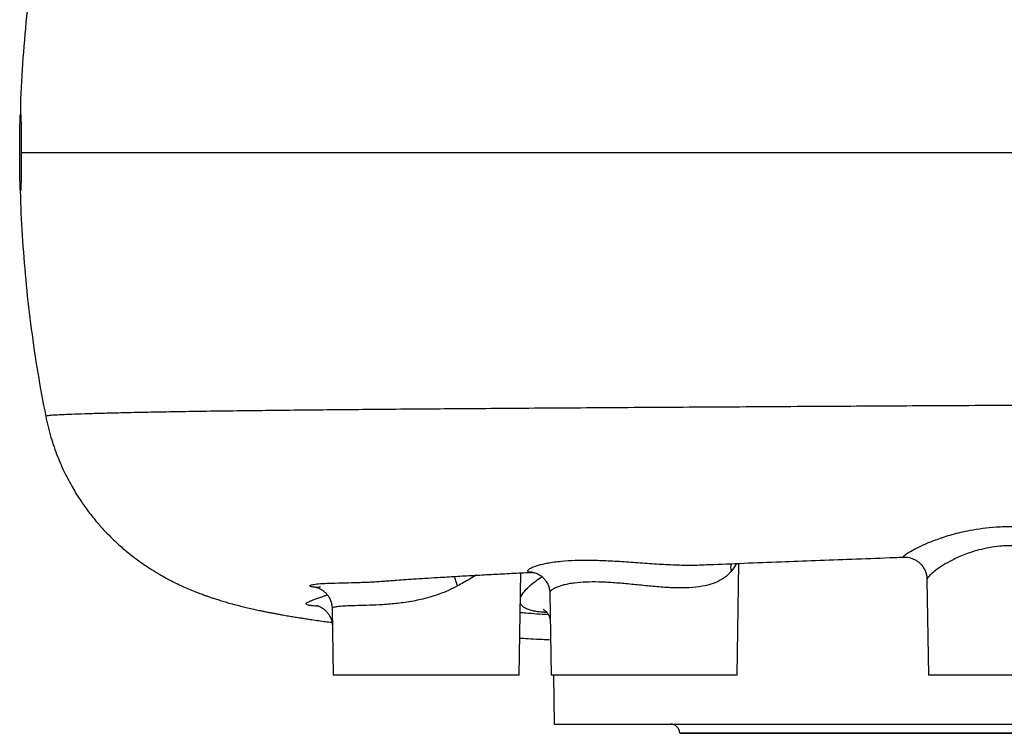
# Model space of a CAD drawing. Header units: millimetres. Extents: x 1178 to 5848, y 850 to 6158.
# Tile 1 of 17: x 1178 to 2025, y 1050 to 1665. Entities that reach past the tile are written whole.
import ezdxf

# ---------------------------------------------------------------- set-up
doc = ezdxf.new("R2010")
doc.units = ezdxf.units.MM
doc.header["$LTSCALE"] = 2

msp = doc.modelspace()

# ---------------------------------------------------------------- linework, layer by layer
at = {"color": 7, "linetype": 'Continuous', "lineweight": 25}
for p, q in [((1795.24, 1100.36), (1796.92, 1196.66)), ((1939.17, 1202.08), (1939.11, 1202.11)), ((1607.6, 1100.36), (1609.14, 1188.49)), ((1958.81, 1182.91), (1960.25, 1100.36)), ((1634.01, 1171.11), (1635.24, 1100.36)), ((1446.59, 1157.83), (1447.6, 1100.36)), ((1446.77, 1157.86), (1446.79, 1157.84)), ((1607.6, 1100.36), (1447.6, 1100.36)), ((1795.24, 1100.36), (1635.24, 1100.36)), ((1637.16, 1100.36), (1637.89, 1058.36)), ((2120.25, 1100.36), (1960.25, 1100.36)), ((1637.89, 1058.36), (2817.89, 1058.36)), ((1745.89, 1050.5), (1745.89, 1050.36)), ((1745.89, 1050.36), (2709.89, 1050.36))]:
    msp.add_line(p, q, dxfattribs=at)
at = {"color": 8, "linetype": 'Continuous', "lineweight": 25}
msp.add_line((2709.9, 1050.5), (1745.89, 1050.5), dxfattribs=at)
at = {"color": 7, "linetype": 'Continuous', "lineweight": 25}
msp.add_arc((1737.89, 1050.36), 8, 1, 90, dxfattribs=at)
for points, knots in [([(1203, 1791.73), (1200.39, 1778.88), (1195.07, 1752.71), (1188.82, 1712.9), (1183.77, 1672.46), (1180.3, 1631.85), (1178.44, 1601.74), (1178.2, 1585.17), (1178.16, 1582.19)], [0, 0, 0, 0, 0.1862677, 0.3791674, 0.5719929, 0.7648065, 0.9576703, 1, 1, 1, 1]), ([(1177.62, 1550.36), (1177.62, 1552.54), (1177.62, 1554.68), (1177.64, 1557.84), (1177.64, 1558.89), (1177.66, 1560.96), (1177.67, 1561.99), (1177.69, 1564.99), (1177.72, 1566.88), (1177.76, 1569.57), (1177.77, 1570.45), (1177.8, 1572.13), (1177.82, 1572.93), (1177.87, 1575.21), (1177.9, 1576.58), (1177.96, 1578.39), (1177.98, 1578.95), (1178.02, 1579.97), (1178.06, 1580.89), (1178.11, 1581.61), (1178.15, 1582.24), (1178.17, 1582.51), (1178.24, 1583.14), (1178.29, 1583.35), (1178.35, 1583.36), (1178.38, 1583.3), (1178.42, 1583.09), (1178.44, 1582.93), (1178.51, 1582.3), (1178.55, 1581.68), (1178.61, 1580.44), (1178.63, 1579.98), (1178.67, 1578.95), (1178.69, 1578.4), (1178.75, 1576.61), (1178.78, 1575.25), (1178.84, 1572.17), (1178.87, 1570.5), (1178.91, 1567.82), (1178.92, 1566.9), (1178.94, 1564.99), (1178.95, 1564), (1178.97, 1561), (1178.98, 1558.94), (1179, 1554.72), (1179.01, 1552.54), (1179.01, 1550.36)], [0, 0, 0, 0, 0.0625, 0.0625, 0.09375, 0.09375, 0.125, 0.125, 0.1875, 0.1875, 0.21875, 0.21875, 0.25, 0.25, 0.3125, 0.3125, 0.34375, 0.34375, 0.375, 0.40625, 0.40625, 0.4375, 0.4375, 0.5, 0.5, 0.53125, 0.53125, 0.5625, 0.5625, 0.625, 0.625, 0.65625, 0.65625, 0.6875, 0.6875, 0.75, 0.75, 0.8125, 0.8125, 0.84375, 0.84375, 0.875, 0.875, 0.9375, 0.9375, 1, 1, 1, 1]), ([(1179.01, 1550.36), (1179.01, 1548.18), (1179, 1546.03), (1178.99, 1542.87), (1178.98, 1541.82), (1178.97, 1539.75), (1178.96, 1538.72), (1178.94, 1535.72), (1178.92, 1533.83), (1178.88, 1531.14), (1178.87, 1530.26), (1178.84, 1528.58), (1178.83, 1527.78), (1178.78, 1525.5), (1178.75, 1524.13), (1178.69, 1522.32), (1178.67, 1521.76), (1178.63, 1520.74), (1178.59, 1519.82), (1178.55, 1519.1), (1178.51, 1518.47), (1178.49, 1518.2), (1178.42, 1517.57), (1178.38, 1517.36), (1178.31, 1517.35), (1178.29, 1517.41), (1178.24, 1517.62), (1178.22, 1517.78), (1178.15, 1518.41), (1178.11, 1519.03), (1178.04, 1520.27), (1178.02, 1520.74), (1177.98, 1521.76), (1177.96, 1522.31), (1177.9, 1524.1), (1177.87, 1525.46), (1177.8, 1528.54), (1177.77, 1530.21), (1177.73, 1532.89), (1177.72, 1533.81), (1177.69, 1535.72), (1177.68, 1536.71), (1177.66, 1539.71), (1177.64, 1541.77), (1177.62, 1545.99), (1177.62, 1548.18), (1177.62, 1550.36)], [0, 0, 0, 0, 0.0625, 0.0625, 0.09375, 0.09375, 0.125, 0.125, 0.1875, 0.1875, 0.21875, 0.21875, 0.25, 0.25, 0.3125, 0.3125, 0.34375, 0.34375, 0.375, 0.40625, 0.40625, 0.4375, 0.4375, 0.5, 0.5, 0.53125, 0.53125, 0.5625, 0.5625, 0.625, 0.625, 0.65625, 0.65625, 0.6875, 0.6875, 0.75, 0.75, 0.8125, 0.8125, 0.84375, 0.84375, 0.875, 0.875, 0.9375, 0.9375, 1, 1, 1, 1]), ([(1179.01, 1550.36), (1182.01, 1550.36), (1190.03, 1550.36), (1203.18, 1550.36), (1221.47, 1550.36), (1253.14, 1550.36), (1296.94, 1550.36), (1376.09, 1550.36), (1486, 1550.36), (1620.99, 1550.36), (1747.91, 1550.36), (1892.34, 1550.36), (2042.37, 1550.36)], [0.1649655, 0.1649655, 0.1649655, 0.1649655, 0.1986917, 0.1995454, 0.1995454, 0.246352, 0.2517844, 0.2517844, 0.3381108, 0.3388674, 0.3388674, 0.4198531, 0.4198531, 0.4198531, 0.4198531]), ([(1178.11, 1519.22), (1178.14, 1516.9), (1178.35, 1501.88), (1179.96, 1474.2), (1182.99, 1436.24), (1187.4, 1398.41), (1192.93, 1360.71), (1197.66, 1335.76), (1200.03, 1323.28)], [0, 0, 0, 0, 0.0353053, 0.2282257, 0.4211006, 0.6139848, 0.806933, 1, 1, 1, 1]), ([(1200.03, 1323.29), (1201.41, 1317.19), (1204.07, 1305.48), (1209.8, 1289.16), (1216.16, 1274.67), (1222.94, 1261.96), (1229.82, 1250.92), (1236.93, 1240.92), (1244.05, 1232.08), (1250.89, 1224.47), (1256.76, 1218.51), (1261.72, 1213.83), (1267.54, 1208.65), (1274.89, 1202.66), (1283.31, 1196.49), (1291.36, 1191.17), (1298.8, 1186.71), (1304.72, 1183.45), (1309.56, 1180.93), (1313.98, 1178.76), (1319.01, 1176.42), (1324.18, 1174.17), (1329.17, 1172.14), (1333.5, 1170.47), (1337.09, 1169.15), (1339.97, 1168.14), (1342.58, 1167.25), (1345.59, 1166.25), (1349.32, 1165.07), (1353.63, 1163.76), (1358.57, 1162.35), (1363.65, 1160.97), (1368.87, 1159.64), (1374.09, 1158.38), (1379, 1157.26), (1383.66, 1156.25), (1387.6, 1155.42), (1390.8, 1154.78), (1393.71, 1154.2), (1396.61, 1153.65), (1400.11, 1153), (1404.31, 1152.24), (1408.91, 1151.44), (1413.7, 1150.63), (1418.33, 1149.89), (1423.03, 1149.16), (1428.03, 1148.4), (1433.62, 1147.59), (1439.36, 1146.79), (1443.7, 1146.21), (1446, 1145.91), (1446.51, 1145.85)], [0, 0, 0, 0, 0.037129, 0.071248, 0.102491, 0.130949, 0.156687, 0.17975, 0.203943, 0.224384, 0.241136, 0.254596, 0.267089, 0.290673, 0.315489, 0.340301, 0.361732, 0.379842, 0.39192, 0.406619, 0.424062, 0.444247, 0.461856, 0.477853, 0.491078, 0.501578, 0.511468, 0.524787, 0.541518, 0.561391, 0.581937, 0.608892, 0.634336, 0.657421, 0.684601, 0.707154, 0.725303, 0.742702, 0.754587, 0.768355, 0.785672, 0.806528, 0.829995, 0.85172, 0.874382, 0.894467, 0.917086, 0.943412, 0.970487, 0.993359, 1, 1, 1, 1]), ([(1763.04, 1195.32), (1765.8, 1195.43), (1778.19, 1195.93), (1801.51, 1196.85), (1832, 1198.03), (1863.05, 1199.22), (1894.3, 1200.39), (1919.82, 1201.33), (1935.03, 1201.89), (1939.17, 1202.04)], [0, 0, 0, 0, 0.0510597, 0.2290166, 0.4142205, 0.5822945, 0.756064, 0.9335701, 1, 1, 1, 1]), ([(1939.11, 1202.04), (1939.41, 1202.05), (1940.26, 1202.09), (1942.16, 1201.93), (1944.65, 1201.42), (1947.38, 1200.44), (1950.13, 1198.92), (1952.69, 1196.89), (1954.99, 1194.34), (1956.83, 1191.37), (1958.08, 1188.16), (1958.72, 1185.3), (1958.75, 1183.56), (1958.76, 1182.89)], [0, 0, 0, 0, 0.044261, 0.125666, 0.21408, 0.309203, 0.40851, 0.511525, 0.614635, 0.727567, 0.834233, 0.935184, 1, 1, 1, 1]), ([(1490.57, 1181.36), (1490.92, 1181.38), (1493.01, 1181.55), (1496.92, 1181.84), (1503.06, 1182.29), (1510.33, 1182.79), (1519.22, 1183.39), (1529.16, 1184.03), (1541.01, 1184.77), (1554.59, 1185.57), (1569.79, 1186.43), (1585.32, 1187.27), (1601.2, 1188.09), (1612.43, 1188.66), (1618.52, 1188.95), (1619.05, 1188.98)], [0, 0, 0, 0, 0.011583, 0.067996, 0.119884, 0.193948, 0.273611, 0.358878, 0.448126, 0.562039, 0.673155, 0.781509, 0.887133, 0.990051, 1, 1, 1, 1]), ([(1618.78, 1188.97), (1618.76, 1188.97), (1618.71, 1188.97), (1619.15, 1188.95), (1620.04, 1188.82), (1621.37, 1188.5), (1623.05, 1187.9), (1625.02, 1186.91), (1627.14, 1185.45), (1629.24, 1183.48), (1631.12, 1181.01), (1632.7, 1178.06), (1633.68, 1174.76), (1634.1, 1172.35), (1634.03, 1171.19), (1634.03, 1171.14)], [0, 0, 0, 0, 0.04789, 0.144847, 0.232681, 0.31444, 0.393575, 0.472611, 0.553471, 0.636994, 0.722558, 0.809249, 0.904973, 0.996375, 1, 1, 1, 1]), ([(1471.98, 1180.35), (1473.54, 1180.41), (1479.35, 1180.61), (1485.83, 1181.05), (1490.57, 1181.36)], [0, 0, 0, 0, 0.269583, 1, 1, 1, 1]), ([(1432.43, 1176.18), (1432.42, 1176.18), (1432.37, 1176.19), (1432.73, 1176.13), (1433.49, 1175.93), (1434.6, 1175.56), (1436.04, 1174.93), (1437.75, 1173.97), (1439.67, 1172.58), (1441.65, 1170.69), (1443.49, 1168.32), (1445.02, 1165.52), (1446.07, 1162.41), (1446.6, 1159.81), (1446.55, 1158.28), (1446.54, 1157.86)], [0, 0, 0, 0, 0.049791, 0.151813, 0.23846, 0.315114, 0.387285, 0.459045, 0.533964, 0.614343, 0.699283, 0.78698, 0.876212, 0.96624, 1, 1, 1, 1]), ([(1433.23, 1160.37), (1433.22, 1160.37), (1433.15, 1160.38), (1433.37, 1160.34), (1434, 1160.18), (1435.06, 1159.82), (1436.48, 1159.2), (1438.24, 1158.21), (1440.2, 1156.76), (1442.21, 1154.8), (1444.05, 1152.33), (1445.53, 1149.45), (1446.55, 1146.42), (1446.75, 1144.33), (1446.85, 1143.34)], [0, 0, 0, 0, 0.017016, 0.117781, 0.206307, 0.286951, 0.365256, 0.444456, 0.528863, 0.619646, 0.714965, 0.812721, 0.911656, 1, 1, 1, 1]), ([(1628.37, 1157.17), (1628.36, 1157.17), (1628.27, 1157.2), (1628.64, 1157.05), (1629.51, 1156.5), (1630.82, 1155.37), (1632.27, 1153.6), (1633.55, 1151.2), (1634.33, 1148.8), (1634.4, 1147.41), (1634.43, 1146.92)], [0, 0, 0, 0, 0.011654, 0.157537, 0.301146, 0.44567, 0.593958, 0.74946, 0.912286, 1, 1, 1, 1]), ([(1608.16, 1132.31), (1608.57, 1132.28), (1611.69, 1132.11), (1618.11, 1131.77), (1626.52, 1131.33), (1632.3, 1131.05), (1634.71, 1130.93)], [0, 0, 0, 0, 0.047377, 0.360344, 0.73422, 1, 1, 1, 1])]:
    msp.add_open_spline(points, degree=3, knots=knots, dxfattribs=at)
at = {"color": 8, "linetype": 'Continuous', "lineweight": 25}
for points, knots in [([(2227.21, 1333.66), (2213.75, 1333.59), (2186.81, 1333.44), (2146.18, 1333.23), (2105.49, 1333.02), (2064.89, 1332.8), (2024.77, 1332.58), (1985.18, 1332.37), (1946.19, 1332.15), (1907.61, 1331.93), (1867.08, 1331.7), (1824.76, 1331.45), (1780.89, 1331.19), (1737.95, 1330.92), (1696.03, 1330.65), (1655.23, 1330.39), (1616.15, 1330.12), (1578.79, 1329.85), (1543.27, 1329.59), (1509.26, 1329.32), (1476.8, 1329.04), (1445.96, 1328.76), (1416.78, 1328.47), (1388.41, 1328.16), (1361.1, 1327.83), (1335.15, 1327.48), (1311.56, 1327.11), (1290.16, 1326.72), (1271.01, 1326.32), (1254.15, 1325.92), (1239.61, 1325.51), (1227.45, 1325.12), (1217.65, 1324.75), (1210, 1324.39), (1204.46, 1324.04), (1201.18, 1323.7), (1199.8, 1323.45), (1200.14, 1323.31), (1200.19, 1323.28)], [0, 0, 0, 0, 0.024826, 0.04971, 0.074657, 0.099556, 0.124391, 0.148734, 0.173041, 0.197324, 0.221595, 0.250487, 0.279398, 0.308346, 0.337353, 0.366439, 0.395604, 0.423831, 0.451995, 0.480112, 0.5082, 0.536273, 0.56435, 0.592445, 0.623391, 0.654402, 0.685491, 0.716564, 0.747607, 0.778641, 0.809683, 0.840754, 0.871831, 0.90282, 0.93318, 0.963478, 0.993726, 1, 1, 1, 1]), ([(1939.11, 1202.11), (1938.81, 1202.17), (1938.13, 1202.29), (1939.69, 1203.81), (1943.21, 1206.21), (1948.95, 1209.44), (1956.94, 1213.27), (1965.61, 1216.76), (1973.71, 1219.53), (1980.56, 1221.6), (1987.95, 1223.5), (1996.63, 1225.36), (2006.73, 1226.99), (2019.2, 1228.24), (2033.25, 1228.67), (2048.37, 1228), (2063.33, 1226.31), (2077.76, 1223.84), (2091.66, 1220.78), (2102.54, 1217.99), (2110.7, 1215.77), (2116.56, 1214.14), (2122.01, 1212.63), (2127.8, 1211.07), (2133.39, 1209.74), (2136.93, 1209.16), (2138.21, 1209.18), (2138.44, 1209.19)], [0, 0, 0, 0, 0.036936, 0.082834, 0.129203, 0.176742, 0.229623, 0.283763, 0.31322, 0.342869, 0.373136, 0.403623, 0.443751, 0.484458, 0.535111, 0.58703, 0.636985, 0.688044, 0.739678, 0.792443, 0.819782, 0.847307, 0.87546, 0.903856, 0.946645, 0.990573, 1, 1, 1, 1]), ([(2121.65, 1191.16), (2121.7, 1190.94), (2121.94, 1189.89), (2120.74, 1189.5), (2118.69, 1189.54), (2116.46, 1190), (2113.66, 1190.83), (2109.18, 1192.39), (2102.26, 1195.1), (2092.54, 1198.91), (2081.7, 1202.83), (2070.48, 1206.33), (2058.57, 1209.24), (2046.45, 1211.21), (2033.94, 1212.06), (2022.5, 1211.64), (2012.24, 1210.25), (2004.12, 1208.46), (1997.17, 1206.41), (1989.26, 1203.59), (1980.72, 1199.72), (1972.36, 1194.95), (1966.19, 1190.68), (1961.88, 1187.08), (1959.26, 1184.32), (1958.96, 1183.35), (1958.82, 1182.89)], [0, 0, 0, 0, 0.012842, 0.061559, 0.087605, 0.113917, 0.14104, 0.168427, 0.222805, 0.278907, 0.328711, 0.379664, 0.426318, 0.474197, 0.520512, 0.568411, 0.605442, 0.643198, 0.671091, 0.699222, 0.757032, 0.808791, 0.861753, 0.908025, 0.955379, 1, 1, 1, 1]), ([(1618.79, 1189.07), (1618, 1189.03), (1615.85, 1188.93), (1614.72, 1189.75), (1615.28, 1191.18), (1618.33, 1193.09), (1623.86, 1195.15), (1630.74, 1196.78), (1637.7, 1197.89), (1645.33, 1198.77), (1655.77, 1199.42), (1669.36, 1199.53), (1684.21, 1199.03), (1699.72, 1198.09), (1715.84, 1196.91), (1731.87, 1195.82), (1745.14, 1195.19), (1755.24, 1195.14), (1760.5, 1195.12), (1762.94, 1195.32), (1763.04, 1195.33)], [0, 0, 0, 0, 0.034975, 0.09581, 0.159556, 0.224863, 0.294819, 0.36652, 0.406448, 0.446685, 0.515728, 0.586439, 0.654827, 0.72484, 0.792703, 0.862268, 0.929318, 0.963779, 0.99854, 1, 1, 1, 1]), ([(1790.35, 1196.4), (1790.34, 1196.39), (1789.45, 1194.47), (1789.76, 1192.09), (1790.07, 1189.74)], [0, 0, 0, 0, 0.009813, 1, 1, 1, 1]), ([(1794.52, 1196.57), (1794.41, 1196.28), (1793.54, 1194.11), (1791.68, 1191.77), (1790.07, 1189.74)], [0, 0, 0, 0, 0.1344284, 1, 1, 1, 1]), ([(1790.07, 1189.74), (1789.56, 1189.14), (1787.48, 1186.69), (1782.8, 1182.9), (1775.05, 1179.14), (1765.42, 1176.65), (1754.19, 1175.48), (1741.57, 1175.46), (1728.3, 1176.29), (1714.67, 1177.59), (1701.36, 1178.95), (1688.36, 1180.08), (1676.22, 1180.71), (1665, 1180.66), (1656.58, 1179.99), (1650.44, 1179.04), (1645.02, 1177.84), (1639.7, 1176.05), (1635.81, 1173.84), (1634, 1172.06), (1634.2, 1171.35), (1634.26, 1171.13)], [0, 0, 0, 0, 0.018051, 0.074142, 0.131822, 0.189907, 0.250079, 0.310351, 0.37264, 0.431828, 0.492657, 0.550866, 0.610718, 0.668872, 0.728794, 0.762685, 0.796896, 0.857124, 0.919054, 0.975307, 1, 1, 1, 1]), ([(1436.65, 1176.15), (1436.15, 1176.12), (1433.28, 1175.93), (1430.08, 1176.24), (1427.34, 1176.82), (1427.21, 1177.65), (1429.59, 1178.45), (1434.54, 1179.1), (1441.97, 1179.55), (1451.52, 1179.82), (1461.25, 1180.03), (1468.21, 1180.21), (1471.25, 1180.33), (1471.98, 1180.35)], [0, 0, 0, 0, 0.022456, 0.1272, 0.236671, 0.348782, 0.463275, 0.580555, 0.694933, 0.812087, 0.924419, 0.981856, 1, 1, 1, 1]), ([(1554.61, 1177.25), (1554.18, 1178.46), (1553.3, 1180.87), (1552.51, 1183.65), (1552.25, 1185.06), (1552.18, 1185.42)], [0, 0, 0, 0, 0.426168, 0.852337, 1, 1, 1, 1]), ([(1570.74, 1186.47), (1568.76, 1185.29), (1563.67, 1182.23), (1558.05, 1179.14), (1554.61, 1177.25)], [0, 0, 0, 0, 0.38794, 1, 1, 1, 1]), ([(1608.75, 1166.64), (1608.76, 1166.65), (1608.86, 1167.64), (1610.17, 1169.89), (1612.73, 1173.41), (1616.69, 1177.29), (1621.47, 1181.24), (1625.42, 1183.96), (1627.27, 1185.23)], [0, 0, 0, 0, 0.002736, 0.202258, 0.401229, 0.609046, 0.817474, 1, 1, 1, 1]), ([(1554.61, 1177.25), (1552.08, 1175.94), (1546.98, 1173.31), (1537.55, 1169.56), (1526.28, 1166.12), (1517.46, 1164.31), (1508.57, 1162.83), (1499.57, 1161.69), (1487.21, 1160.83), (1475.87, 1160.43), (1466.11, 1160.22), (1458.01, 1159.98), (1451.89, 1159.55), (1448.07, 1158.88), (1446.42, 1158.26), (1446.72, 1157.92), (1446.77, 1157.86)], [0, 0, 0, 0, 0.056538, 0.113784, 0.196285, 0.28136, 0.28582, 0.371688, 0.46029, 0.545962, 0.634121, 0.719922, 0.808221, 0.894055, 0.982385, 1, 1, 1, 1]), ([(1434.9, 1159.85), (1434.68, 1159.85), (1432.64, 1159.84), (1430.03, 1160.09), (1426.35, 1160.54), (1424.19, 1161.35), (1424.29, 1162.52), (1426.56, 1163.78), (1429.6, 1165.01), (1433.46, 1166.41), (1437.77, 1167.87), (1441.61, 1169.23), (1442.45, 1169.52)], [0, 0, 0, 0, 0.0122987, 0.1118084, 0.2124015, 0.362047, 0.5153348, 0.6633386, 0.7389973, 0.8151468, 0.9595279, 1, 1, 1, 1]), ([(1631.5, 1154.43), (1630.34, 1154.46), (1626.83, 1154.57), (1622.41, 1155.15), (1618.06, 1156.04), (1614.38, 1157.24), (1611.32, 1158.91), (1609.25, 1160.88), (1608.86, 1162.41), (1608.69, 1163.04)], [0, 0, 0, 0, 0.083639, 0.252398, 0.384574, 0.516753, 0.694239, 0.872325, 1, 1, 1, 1]), ([(1608.54, 1154.45), (1610.15, 1154.32), (1617.69, 1153.7), (1626.08, 1153.12), (1632.68, 1152.66)], [0, 0, 0, 0, 0.213619, 1, 1, 1, 1])]:
    msp.add_open_spline(points, degree=3, knots=knots, dxfattribs=at)

doc.saveas('drawing.dxf')
